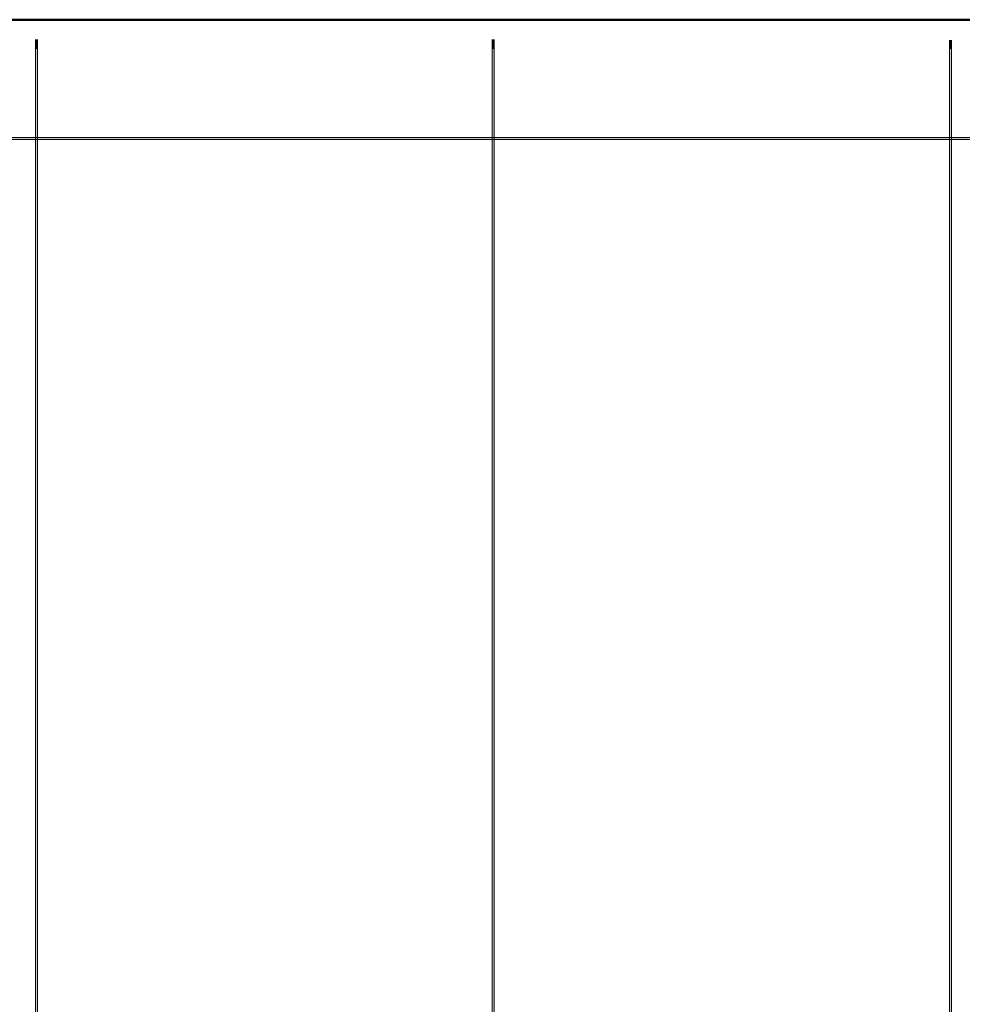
# Model space of a CAD drawing. Header units: millimetres. Extents: x 0.9 to 32.8, y 0.3 to 23.1.
# Tile 98 of 111: x 13.3 to 15.8, y 20.4 to 23. Entities that reach past the tile are written whole.
import ezdxf

# ---------------------------------------------------------------- set-up
doc = ezdxf.new("R2010")
doc.units = ezdxf.units.MM
doc.layers.add('PDF_Geometry', color=9, linetype='Continuous', true_color=0x808080)
doc.layers.add('PDF_Solid Fills', color=7, linetype='Continuous')

msp = doc.modelspace()

# ---------------------------------------------------------------- hatches: boundary and pattern name
at = {"layer": 'PDF_Solid Fills', "true_color": 0x808080, "transparency": 33554559}
msp.add_hatch(color=8, dxfattribs=at).paths.add_polyline_path([(2.4543, 22.6759), (2.4543, 22.6743), (23.1136, 22.6743), (23.1136, 22.6793), (2.4543, 22.6793)])

# ---------------------------------------------------------------- linework, layer by layer
at = {"layer": 'PDF_Geometry', "color": 5, "lineweight": 50}
msp.add_lwpolyline([(32.6933, 0.3933), (32.6933, 22.9893), (1.0026, 22.9893), (1.0026, 0.3933)], close=True, dxfattribs=at)
at = {"layer": 'PDF_Geometry', "lineweight": 5}
for points in [[(13.3873, 0.43), (13.3873, 22.9375), (13.3873, 22.9143), (13.3823, 22.9143), (13.3823, 22.9375), (13.3823, 0.43)], [(13.3823, 22.9375), (13.3823, 22.9143), (13.3873, 22.9143), (13.3873, 22.9375)], [(14.5873, 0.4283), (14.5873, 22.9375), (14.5873, 22.9143), (14.5823, 22.9143), (14.5823, 22.9375), (14.5823, 0.4283)], [(14.5823, 22.9375), (14.5823, 22.9143), (14.5873, 22.9143), (14.5873, 22.9375)], [(15.7889, 0.4283), (15.7889, 22.9359), (15.7889, 22.9143), (15.7839, 22.9143), (15.7839, 22.9359), (15.7839, 0.4283)], [(15.7839, 22.9359), (15.7839, 22.9143), (15.7889, 22.9143), (15.7889, 22.9359)]]:
    msp.add_lwpolyline(points, dxfattribs=at)
for points in [[(13.3823, 22.9143), (13.3856, 22.9127), (13.3873, 22.9143), (13.3856, 22.9127)], [(14.5823, 22.9143), (14.5856, 22.9127), (14.5873, 22.9143), (14.5856, 22.9127)], [(15.7839, 22.9143), (15.7872, 22.9127), (15.7889, 22.9143), (15.7872, 22.9127)], [(2.4543, 22.6759), (2.4543, 22.6743), (23.1136, 22.6743), (23.1136, 22.6793), (2.4543, 22.6793)]]:
    msp.add_lwpolyline(points, close=True, dxfattribs=at)
at = {"layer": 'PDF_Solid Fills', "color": 8, "lineweight": 5, "true_color": 0x808080, "transparency": 33554559}
for points in [[(13.3873, 0.43), (13.3873, 22.9376), (13.3823, 0.43), (13.3823, 22.9376)], [(13.3823, 22.9143), (13.3873, 22.9143), (13.3823, 22.9375), (13.3873, 22.9375)], [(13.3823, 22.9143), (13.3873, 22.9143), (13.3823, 22.9375), (13.3873, 22.9375)], [(14.5873, 0.4283), (14.5873, 22.9376), (14.5823, 0.4283), (14.5823, 22.9376)], [(14.5823, 22.9143), (14.5873, 22.9143), (14.5823, 22.9375), (14.5873, 22.9375)], [(14.5823, 22.9143), (14.5873, 22.9143), (14.5823, 22.9375), (14.5873, 22.9375)], [(13.3873, 22.9143), (13.3856, 22.9127), (13.3856, 22.9143), (13.3823, 22.9143)], [(13.3873, 22.9143), (13.3856, 22.9127), (13.3856, 22.9143), (13.3823, 22.9143)], [(14.5873, 22.9143), (14.5856, 22.9127), (14.5856, 22.9143), (14.5823, 22.9143)], [(14.5873, 22.9143), (14.5856, 22.9127), (14.5856, 22.9143), (14.5823, 22.9143)], [(15.7889, 0.4283), (15.7889, 22.9359), (15.7839, 0.4283), (15.7839, 22.9359)], [(15.7839, 22.9143), (15.7889, 22.9143), (15.7839, 22.9359), (15.7889, 22.9359)], [(15.7839, 22.9143), (15.7889, 22.9143), (15.7839, 22.9359), (15.7889, 22.9359)], [(15.7889, 22.9143), (15.7872, 22.9127), (15.7872, 22.9143), (15.7839, 22.9143)], [(15.7889, 22.9143), (15.7872, 22.9127), (15.7872, 22.9143), (15.7839, 22.9143)]]:
    msp.add_solid(points, dxfattribs=at)

doc.saveas('drawing.dxf')
